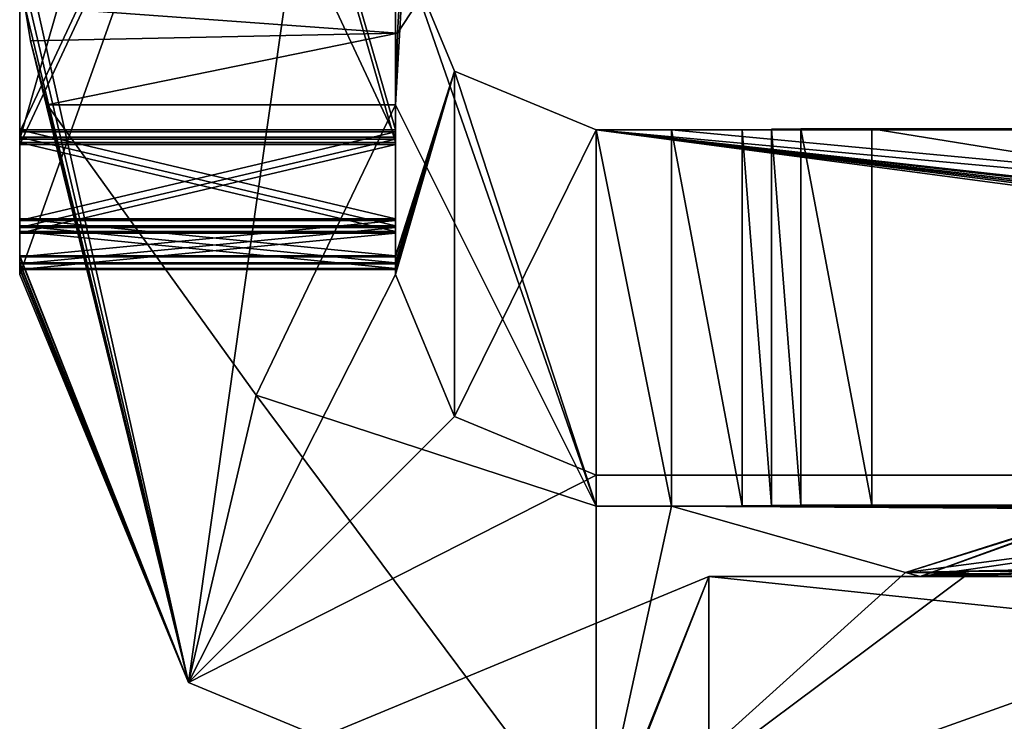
# Model space of a CAD drawing. Header units: millimetres. Extents: x -228 to 228, y -26 to 186.
# Tile 2 of 86: x -224 to -220.07, y -4.58 to -1.78. Entities that reach past the tile are written whole.
import ezdxf

# ---------------------------------------------------------------- set-up
doc = ezdxf.new("R2010")
doc.units = ezdxf.units.MM
doc.header["$LTSCALE"] = 52.148148
for name, color, linetype in [('202', 7, 'CONTINUOUS'), ('204', 7, 'CONTINUOUS'), ('205', 7, 'CONTINUOUS'), ('206', 7, 'CONTINUOUS'), ('233', 7, 'CONTINUOUS'), ('494', 7, 'CONTINUOUS'), ('495', 7, 'CONTINUOUS'), ('497', 7, 'CONTINUOUS'), ('498', 7, 'CONTINUOUS'), ('499', 7, 'CONTINUOUS'), ('500', 7, 'CONTINUOUS'), ('505', 7, 'CONTINUOUS'), ('506', 7, 'CONTINUOUS'), ('507', 7, 'CONTINUOUS'), ('508', 7, 'CONTINUOUS'), ('511', 7, 'CONTINUOUS'), ('512', 7, 'CONTINUOUS'), ('513', 7, 'CONTINUOUS'), ('518', 7, 'CONTINUOUS'), ('519', 7, 'CONTINUOUS'), ('520', 7, 'CONTINUOUS'), ('521', 7, 'CONTINUOUS'), ('525', 7, 'CONTINUOUS'), ('526', 7, 'CONTINUOUS'), ('527', 7, 'CONTINUOUS'), ('529', 7, 'CONTINUOUS'), ('531', 7, 'CONTINUOUS'), ('532', 7, 'CONTINUOUS'), ('533', 7, 'CONTINUOUS'), ('534', 7, 'CONTINUOUS'), ('535', 7, 'CONTINUOUS'), ('536', 7, 'CONTINUOUS'), ('538', 7, 'CONTINUOUS'), ('539', 7, 'CONTINUOUS'), ('541', 7, 'CONTINUOUS'), ('542', 7, 'CONTINUOUS'), ('544', 7, 'CONTINUOUS'), ('545', 7, 'CONTINUOUS'), ('546', 7, 'CONTINUOUS'), ('558', 7, 'CONTINUOUS'), ('560', 7, 'CONTINUOUS')]:
    doc.layers.add(name, color=color, linetype=linetype)

msp = doc.modelspace()

# ---------------------------------------------------------------- linework, layer by layer
at = {"layer": '202', "linetype": 'Continuous'}
for points in [[(-221.25, -4, -19.16), (-223.0178, -4.7322, -19.16), (-221.25, -5.5, -19.16), (-221.25, -4, -19.16)], [(-207, -5.5, -19.16), (-207, -4, -19.16), (-221.25, -4, -19.16), (-207, -5.5, -19.16)], [(-207, -5.5, -19.16), (-221.25, -4, -19.16), (-221.25, -5.5, -19.16), (-207, -5.5, -19.16)]]:
    msp.add_3dface(points, dxfattribs=at)
at = {"layer": '204', "linetype": 'Continuous'}
for points in [[(-223.0178, -4.7322, -88.84), (-221.25, -4, -88.84), (-222.25, -6.5, -88.84), (-223.0178, -4.7322, -88.84)], [(-222.25, -6.5, -88.84), (-221.25, -4, -88.84), (-221.9571, -5.7929, -88.84), (-222.25, -6.5, -88.84)], [(-221.9571, -5.7929, -88.84), (-221.25, -4, -88.84), (-221.25, -5.5, -88.84), (-221.9571, -5.7929, -88.84)], [(-221.25, -4, -88.84), (-207, -4, -88.84), (-221.25, -5.5, -88.84), (-221.25, -4, -88.84)], [(-221.25, -5.5, -88.84), (-207, -4, -88.84), (-207, -5.5, -88.84), (-221.25, -5.5, -88.84)]]:
    msp.add_3dface(points, dxfattribs=at)
at = {"layer": '205', "linetype": 'Continuous'}
for points in [[(-221.25, -4, -19.16), (-207, -4, -19.16), (-209.65, -4, -21.0743), (-221.25, -4, -19.16)], [(-221.25, -4, -88.84), (-221.25, -4, -19.16), (-220.4076, -4, -85.8804), (-221.25, -4, -88.84)], [(-221.25, -4, -19.16), (-218.6, -4, -21.0743), (-220.4064, -4, -22.1174), (-221.25, -4, -19.16)], [(-218.6, -4, -21.0743), (-221.25, -4, -19.16), (-209.65, -4, -21.0743), (-218.6, -4, -21.0743)], [(-220.4076, -4, -24.2004), (-221.25, -4, -19.16), (-220.4064, -4, -22.1174), (-220.4076, -4, -24.2004)], [(-221.25, -4, -19.16), (-220.4076, -4, -24.2004), (-218.6, -4, -82.7543), (-221.25, -4, -19.16)], [(-221.25, -4, -19.16), (-218.6, -4, -82.7543), (-220.4064, -4, -83.7974), (-221.25, -4, -19.16)], [(-220.4076, -4, -85.8804), (-221.25, -4, -19.16), (-220.4064, -4, -83.7974), (-220.4076, -4, -85.8804)], [(-207, -4, -88.84), (-221.25, -4, -88.84), (-218.6, -4, -86.9257), (-207, -4, -88.84)], [(-218.6, -4, -86.9257), (-221.25, -4, -88.84), (-220.4076, -4, -85.8804), (-218.6, -4, -86.9257)], [(-220.4076, -4, -24.2004), (-218.6, -4, -25.2457), (-209.65, -4, -82.7543), (-220.4076, -4, -24.2004)], [(-218.6, -4, -82.7543), (-220.4076, -4, -24.2004), (-209.65, -4, -82.7543), (-218.6, -4, -82.7543)]]:
    msp.add_3dface(points, dxfattribs=at)
at = {"layer": '206', "linetype": 'Continuous'}
for points in [[(-223.0178, -4.7322, -19.16), (-221.25, -4, -19.16), (-223.0178, -4.7322, -88.84), (-223.0178, -4.7322, -19.16)], [(-221.25, -4, -19.16), (-221.25, -4, -88.84), (-223.0178, -4.7322, -88.84), (-221.25, -4, -19.16)]]:
    msp.add_3dface(points, dxfattribs=at)
at = {"layer": '233', "linetype": 'Continuous'}
for points in [[(-221.7, -3.7195, -19.791), (-221.7, -5.0966, -358.7882), (-221.4, -3.7195, -19.791), (-221.7, -3.7195, -19.791)], [(-221.4, -3.7195, -19.791), (-221.7, -5.0966, -358.7882), (-220.4661, -3.9839, -84.8864), (-221.4, -3.7195, -19.791)], [(-221.1172, -3.719, -19.6739), (-221.4, -3.7195, -19.791), (-210.0679, -3.719, -19.6571), (-221.1172, -3.719, -19.6739)], [(-210.0679, -3.719, -19.6571), (-221.4, -3.7195, -19.791), (-209.5679, -3.7195, -19.791), (-210.0679, -3.719, -19.6571)], [(-221.4, -3.7195, -19.791), (-218.6, -3.7282, -21.9354), (-209.5679, -3.7195, -19.791), (-221.4, -3.7195, -19.791)], [(-218.6, -3.7282, -21.9354), (-221.4, -3.7195, -19.791), (-219.6666, -3.7307, -22.5513), (-218.6, -3.7282, -21.9354)], [(-219.6666, -3.7307, -22.5513), (-221.4, -3.7195, -19.791), (-220.4661, -3.9839, -84.8864), (-219.6666, -3.7307, -22.5513)], [(-221, -3.7179, -19.391), (-221.1172, -3.719, -19.6739), (-210.0679, -3.719, -19.6571), (-221, -3.7179, -19.391)], [(-220.8828, -3.7159, -18.9082), (-221, -3.7171, -19.191), (-210.8, -3.716, -18.925), (-220.8828, -3.7159, -18.9082)], [(-210.8, -3.716, -18.925), (-221, -3.7171, -19.191), (-210.434, -3.7175, -19.291), (-210.8, -3.716, -18.925)], [(-221, -3.7171, -19.191), (-221, -3.7179, -19.391), (-210.434, -3.7175, -19.291), (-221, -3.7171, -19.191)], [(-210.434, -3.7175, -19.291), (-221, -3.7179, -19.391), (-210.0679, -3.719, -19.6571), (-210.434, -3.7175, -19.291)], [(-220.6, -3.7154, -18.791), (-220.8828, -3.7159, -18.9082), (-211.3, -3.7154, -18.791), (-220.6, -3.7154, -18.791)], [(-211.3, -3.7154, -18.791), (-220.8828, -3.7159, -18.9082), (-210.8, -3.716, -18.925), (-211.3, -3.7154, -18.791)], [(-219.6675, -3.7357, -23.7816), (-219.6666, -3.7307, -22.5513), (-220.4661, -3.9839, -84.8864), (-219.6675, -3.7357, -23.7816)], [(-218.6, -3.7382, -24.399), (-219.6675, -3.7357, -23.7816), (-220.4661, -3.9839, -84.8864), (-218.6, -3.7382, -24.399)], [(-218.6, -3.7382, -24.399), (-220.4661, -3.9839, -84.8864), (-209.65, -3.7382, -24.399), (-218.6, -3.7382, -24.399)], [(-220.4661, -3.9839, -84.8864), (-220.2124, -3.9801, -83.9488), (-209.65, -3.7382, -24.399), (-220.4661, -3.9839, -84.8864)], [(-220.2124, -3.9801, -83.9488), (-219.5289, -3.9774, -83.2679), (-209.65, -3.7382, -24.399), (-220.2124, -3.9801, -83.9488)], [(-220.4661, -3.9839, -84.8864), (-221.7, -5.0966, -358.7882), (-220.215, -3.9878, -85.8305), (-220.4661, -3.9839, -84.8864)], [(-221.7, -5.0966, -358.7882), (-218.6, -3.9916, -86.7669), (-220.215, -3.9878, -85.8305), (-221.7, -5.0966, -358.7882)], [(-218.6, -3.9916, -86.7669), (-221.7, -5.0966, -358.7882), (-219.6857, -4.7456, -272.3807), (-218.6, -3.9916, -86.7669)]]:
    msp.add_3dface(points, dxfattribs=at)
at = {"layer": '494', "linetype": 'Continuous'}
for points in [[(-222.5, -1.4195, -19.8004), (-222.2071, 3, -19.1112), (-222.5, -2.1195, -19.7975), (-222.5, -1.4195, -19.8004)], [(-222.5, -2.1195, -19.7975), (-222.2071, 3, -19.1112), (-222.4929, -1.8343, -19.6796), (-222.5, -2.1195, -19.7975)], [(-222.4929, -1.8343, -19.6796), (-222.2071, 3, -19.1112), (-222.4165, -1.7179, -19.3992), (-222.4929, -1.8343, -19.6796)]]:
    msp.add_3dface(points, dxfattribs=at)
at = {"layer": '495', "linetype": 'Continuous'}
for points in [[(-222.5, 3, -19.8183), (-222.5, -1.4195, -19.8004), (-222.5, -2.7215, -340.2977), (-222.5, 3, -19.8183)], [(-222.5, 2.9805, -339.8209), (-222.5, 3, -19.8183), (-222.5, -2.2195, -339.7998), (-222.5, 2.9805, -339.8209)], [(-222.5, -2.2195, -339.7998), (-222.5, 3, -19.8183), (-222.5, -2.5736, -339.9448), (-222.5, -2.2195, -339.7998)], [(-222.5, -2.5736, -339.9448), (-222.5, 3, -19.8183), (-222.5, -2.7215, -340.2977), (-222.5, -2.5736, -339.9448)]]:
    msp.add_3dface(points, dxfattribs=at)
at = {"layer": '497', "linetype": 'Continuous'}
for points in [[(-224, -1.4195, -19.8004), (-224, 2.9805, -339.8209), (-224, -2.2195, -339.7998), (-224, -1.4195, -19.8004)], [(-224, -2.7215, -340.2977), (-224, -1.4195, -19.8004), (-224, -2.5736, -339.9448), (-224, -2.7215, -340.2977)], [(-224, -2.5736, -339.9448), (-224, -1.4195, -19.8004), (-224, -2.2195, -339.7998), (-224, -2.5736, -339.9448)]]:
    msp.add_3dface(points, dxfattribs=at)
at = {"layer": '498', "linetype": 'Continuous'}
for points in [[(-223.9948, -1.5733, -19.6387), (-224, -1.4195, -19.8004), (-223.3263, -4.423, -358.791), (-223.9948, -1.5733, -19.6387)], [(-224, -1.4195, -19.8004), (-224, -2.7215, -340.2977), (-223.3263, -4.423, -358.791), (-224, -1.4195, -19.8004)], [(-223.9793, -1.7261, -19.4781), (-223.9948, -1.5733, -19.6387), (-223.3263, -4.423, -358.791), (-223.9793, -1.7261, -19.4781)], [(-223.9793, -1.7261, -19.4781), (-223.3263, -4.423, -358.791), (-223.9565, -1.8643, -19.7069), (-223.9793, -1.7261, -19.4781)], [(-223.9565, -1.8643, -19.7069), (-223.3263, -4.423, -358.791), (-223.8909, -2.1195, -19.7975), (-223.9565, -1.8643, -19.7069)], [(-223.8909, -2.1195, -19.7975), (-223.3263, -4.423, -358.791), (-223.0565, -3.2769, -19.7928), (-223.8909, -2.1195, -19.7975)], [(-223.3263, -4.423, -358.791), (-224, -2.7215, -340.2977), (-224, -2.7256, -341.2977), (-223.3263, -4.423, -358.791)], [(-224, -2.7499, -347.2977), (-223.3263, -4.423, -358.791), (-224, -2.7256, -341.2977), (-224, -2.7499, -347.2977)], [(-224, -2.754, -348.2977), (-223.3263, -4.423, -358.791), (-224, -2.7499, -347.2977), (-224, -2.754, -348.2977)], [(-224, -2.7723, -352.7976), (-223.3263, -4.423, -358.791), (-224, -2.754, -348.2977), (-224, -2.7723, -352.7976)], [(-224, -2.7763, -353.7976), (-223.3263, -4.423, -358.791), (-224, -2.7723, -352.7976), (-224, -2.7763, -353.7976)], [(-224, -2.7967, -358.7976), (-223.3263, -4.423, -358.791), (-224, -2.7763, -353.7976), (-224, -2.7967, -358.7976)], [(-223.3263, -4.423, -358.791), (-221.7, -5.0966, -358.7882), (-223.0565, -3.2769, -19.7928), (-223.3263, -4.423, -358.791)], [(-221.7, -5.0966, -358.7882), (-221.7, -3.7195, -19.791), (-223.0565, -3.2769, -19.7928), (-221.7, -5.0966, -358.7882)]]:
    msp.add_3dface(points, dxfattribs=at)
at = {"layer": '499', "linetype": 'Continuous'}
for points in [[(-221.7, -3.7195, -19.791), (-222.5, -1.4195, -19.8004), (-222.5, -2.1195, -19.7975), (-221.7, -3.7195, -19.791)], [(-222.5, -1.4195, -19.8004), (-221.7, -3.7195, -19.791), (-222.2657, -1.9852, -19.7981), (-222.5, -1.4195, -19.8004)], [(-222.2657, -1.9852, -19.7981), (-221.7, -3.7195, -19.791), (-221.7, -2.2195, -19.7971), (-222.2657, -1.9852, -19.7981)], [(-222.5, -2.1195, -19.7975), (-223.8909, -2.1195, -19.7975), (-223.0565, -3.2769, -19.7928), (-222.5, -2.1195, -19.7975)], [(-221.7, -3.7195, -19.791), (-222.5, -2.1195, -19.7975), (-223.0565, -3.2769, -19.7928), (-221.7, -3.7195, -19.791)], [(-221.7, -3.7195, -19.791), (-221.4, -3.7195, -19.791), (-221.7, -2.2195, -19.7971), (-221.7, -3.7195, -19.791)], [(-221.7, -2.2195, -19.7971), (-221.4, -3.7195, -19.791), (-221.4, -2.2195, -19.7971), (-221.7, -2.2195, -19.7971)]]:
    msp.add_3dface(points, dxfattribs=at)
at = {"layer": '500', "linetype": 'Continuous'}
for points in [[(-223.9793, -1.7261, -19.4781), (-222.4929, -1.8343, -19.6796), (-222.4165, -1.7179, -19.3992), (-223.9793, -1.7261, -19.4781)], [(-222.4929, -1.8343, -19.6796), (-223.9793, -1.7261, -19.4781), (-223.9565, -1.8643, -19.7069), (-222.4929, -1.8343, -19.6796)], [(-222.4929, -1.8343, -19.6796), (-223.9565, -1.8643, -19.7069), (-223.8909, -2.1195, -19.7975), (-222.4929, -1.8343, -19.6796)], [(-222.5, -2.1195, -19.7975), (-222.4929, -1.8343, -19.6796), (-223.8909, -2.1195, -19.7975), (-222.5, -2.1195, -19.7975)]]:
    msp.add_3dface(points, dxfattribs=at)
at = {"layer": '505', "linetype": 'Continuous'}
for points in [[(-222.5, -2.7215, -340.2977), (-222.5, -1.4195, -19.8004), (-222.2657, -1.9852, -19.7981), (-222.5, -2.7215, -340.2977)], [(-222.5, -2.7215, -340.2977), (-222.2657, -1.9852, -19.7981), (-222.5, -2.7256, -341.2977), (-222.5, -2.7215, -340.2977)], [(-222.5, -2.7763, -353.7976), (-222.2657, -1.9852, -19.7981), (-222.5, -2.7967, -358.7976), (-222.5, -2.7763, -353.7976)], [(-222.2657, -1.9852, -19.7981), (-222.5, -2.7763, -353.7976), (-222.5, -2.7723, -352.7976), (-222.2657, -1.9852, -19.7981)], [(-222.5, -2.7967, -358.7976), (-222.2657, -1.9852, -19.7981), (-222.2657, -3.3623, -358.7953), (-222.5, -2.7967, -358.7976)], [(-222.5, -2.7256, -341.2977), (-222.2657, -1.9852, -19.7981), (-222.5, -2.7499, -347.2977), (-222.5, -2.7256, -341.2977)], [(-222.5, -2.7499, -347.2977), (-222.2657, -1.9852, -19.7981), (-222.5, -2.754, -348.2977), (-222.5, -2.7499, -347.2977)], [(-222.5, -2.754, -348.2977), (-222.2657, -1.9852, -19.7981), (-222.5, -2.7723, -352.7976), (-222.5, -2.754, -348.2977)], [(-222.2657, -1.9852, -19.7981), (-221.7, -2.2195, -19.7971), (-222.2657, -3.3623, -358.7953), (-222.2657, -1.9852, -19.7981)], [(-222.2657, -3.3623, -358.7953), (-221.7, -2.2195, -19.7971), (-221.7, -3.5966, -358.7943), (-222.2657, -3.3623, -358.7953)]]:
    msp.add_3dface(points, dxfattribs=at)
at = {"layer": '506', "linetype": 'Continuous'}
for points in [[(-222.5, 1.2745, -354.4606), (-222.5, -2.7967, -358.7976), (-222.5, 1.4196, -354.8147), (-222.5, 1.2745, -354.4606)], [(-222.5, 1.4196, -354.8147), (-222.5, -2.7967, -358.7976), (-222.5, 1.4033, -358.8146), (-222.5, 1.4196, -354.8147)], [(-222.5, 0.9216, -354.3127), (-222.5, -2.7967, -358.7976), (-222.5, 1.2745, -354.4606), (-222.5, 0.9216, -354.3127)], [(-222.5, -2.2784, -354.2997), (-222.5, -2.7967, -358.7976), (-222.5, 0.9216, -354.3127), (-222.5, -2.2784, -354.2997)], [(-222.5, -2.6313, -354.1518), (-222.5, -2.7967, -358.7976), (-222.5, -2.2784, -354.2997), (-222.5, -2.6313, -354.1518)], [(-222.5, -2.7763, -353.7976), (-222.5, -2.7967, -358.7976), (-222.5, -2.6313, -354.1518), (-222.5, -2.7763, -353.7976)]]:
    msp.add_3dface(points, dxfattribs=at)
at = {"layer": '507', "linetype": 'Continuous'}
for points in [[(-222.5, -2.6313, -354.1518), (-222.5, -2.2784, -354.2997), (-224, -2.6313, -354.1518), (-222.5, -2.6313, -354.1518)], [(-222.5, -2.2784, -354.2997), (-224, -2.2784, -354.2997), (-224, -2.6313, -354.1518), (-222.5, -2.2784, -354.2997)], [(-224, -2.7763, -353.7976), (-222.5, -2.7763, -353.7976), (-222.5, -2.6313, -354.1518), (-224, -2.7763, -353.7976)], [(-224, -2.7763, -353.7976), (-222.5, -2.6313, -354.1518), (-224, -2.6313, -354.1518), (-224, -2.7763, -353.7976)]]:
    msp.add_3dface(points, dxfattribs=at)
at = {"layer": '508', "linetype": 'Continuous'}
for points in [[(-224, 1.4033, -358.8146), (-224, -2.2784, -354.2997), (-224, 1.4196, -354.8147), (-224, 1.4033, -358.8146)], [(-224, 1.4196, -354.8147), (-224, -2.2784, -354.2997), (-224, 1.2745, -354.4606), (-224, 1.4196, -354.8147)], [(-224, -2.7967, -358.7976), (-224, -2.6313, -354.1518), (-224, 1.4033, -358.8146), (-224, -2.7967, -358.7976)], [(-224, -2.6313, -354.1518), (-224, -2.2784, -354.2997), (-224, 1.4033, -358.8146), (-224, -2.6313, -354.1518)], [(-224, 1.2745, -354.4606), (-224, -2.2784, -354.2997), (-224, 0.9216, -354.3127), (-224, 1.2745, -354.4606)], [(-224, -2.7967, -358.7976), (-224, -2.7763, -353.7976), (-224, -2.6313, -354.1518), (-224, -2.7967, -358.7976)]]:
    msp.add_3dface(points, dxfattribs=at)
at = {"layer": '511', "linetype": 'Continuous'}
for points in [[(-222.5, -2.2784, -354.2997), (-222.5, 0.9216, -354.3127), (-224, -2.2784, -354.2997), (-222.5, -2.2784, -354.2997)], [(-224, -2.2784, -354.2997), (-222.5, 0.9216, -354.3127), (-224, 0.9216, -354.3127), (-224, -2.2784, -354.2997)]]:
    msp.add_3dface(points, dxfattribs=at)
at = {"layer": '512', "linetype": 'Continuous'}
for points in [[(-223.3263, -4.423, -358.791), (-224, -2.7967, -358.7976), (-222.5, 1.4033, -358.8146), (-223.3263, -4.423, -358.791)], [(-222.5, 1.4033, -358.8146), (-224, -2.7967, -358.7976), (-224, 1.4033, -358.8146), (-222.5, 1.4033, -358.8146)], [(-222.5, -2.7967, -358.7976), (-223.3263, -4.423, -358.791), (-222.5, 1.4033, -358.8146), (-222.5, -2.7967, -358.7976)], [(-223.3263, -4.423, -358.791), (-222.5, -2.7967, -358.7976), (-222.2657, -3.3623, -358.7953), (-223.3263, -4.423, -358.791)], [(-223.3263, -4.423, -358.791), (-222.2657, -3.3623, -358.7953), (-221.7, -3.5966, -358.7943), (-223.3263, -4.423, -358.791)], [(-221.7, -5.0966, -358.7882), (-223.3263, -4.423, -358.791), (-221.7, -3.5966, -358.7943), (-221.7, -5.0966, -358.7882)], [(-211.3321, -5.0966, -358.7882), (-221.7, -5.0966, -358.7882), (-211.3321, -3.5966, -358.7943), (-211.3321, -5.0966, -358.7882)], [(-221.7, -5.0966, -358.7882), (-221.7, -3.5966, -358.7943), (-211.3321, -3.5966, -358.7943), (-221.7, -5.0966, -358.7882)]]:
    msp.add_3dface(points, dxfattribs=at)
at = {"layer": '513', "linetype": 'Continuous'}
for points in [[(-206.8, -3.5942, -358.1943), (-209.3, -3.5926, -357.7943), (-221.7, -2.2195, -19.7971), (-206.8, -3.5942, -358.1943)], [(-221.7, -2.2195, -19.7971), (-209.3, -3.5926, -357.7943), (-209.6, -3.5926, -357.7943), (-221.7, -2.2195, -19.7971)], [(-206.8, -3.5942, -358.1943), (-221.7, -2.2195, -19.7971), (-221.4, -2.2195, -19.7971), (-206.8, -3.5942, -358.1943)], [(-221.7, -3.5966, -358.7943), (-221.7, -2.2195, -19.7971), (-211.3321, -3.5966, -358.7943), (-221.7, -3.5966, -358.7943)], [(-211.3321, -3.5966, -358.7943), (-221.7, -2.2195, -19.7971), (-210.8321, -3.5961, -358.6604), (-211.3321, -3.5966, -358.7943)], [(-210.8321, -3.5961, -358.6604), (-221.7, -2.2195, -19.7971), (-210.466, -3.5946, -358.2943), (-210.8321, -3.5961, -358.6604)], [(-210.466, -3.5946, -358.2943), (-221.7, -2.2195, -19.7971), (-210.1, -3.5931, -357.9283), (-210.466, -3.5946, -358.2943)], [(-210.1, -3.5931, -357.9283), (-221.7, -2.2195, -19.7971), (-209.6, -3.5926, -357.7943), (-210.1, -3.5931, -357.9283)], [(-209.5679, -2.2195, -19.7971), (-221.4, -2.2195, -19.7971), (-221.1172, -2.219, -19.68), (-209.5679, -2.2195, -19.7971)], [(-206.8, -3.5942, -358.1943), (-221.4, -2.2195, -19.7971), (-209.5679, -2.2195, -19.7971), (-206.8, -3.5942, -358.1943)], [(-221, -2.2179, -19.3971), (-210.0679, -2.219, -19.6632), (-221.1172, -2.219, -19.68), (-221, -2.2179, -19.3971)], [(-210.0679, -2.219, -19.6632), (-209.5679, -2.2195, -19.7971), (-221.1172, -2.219, -19.68), (-210.0679, -2.219, -19.6632)], [(-220.8828, -2.2159, -18.9143), (-210.8, -2.216, -18.9311), (-221, -2.2171, -19.1971), (-220.8828, -2.2159, -18.9143)], [(-210.8, -2.216, -18.9311), (-210.434, -2.2175, -19.2971), (-221, -2.2171, -19.1971), (-210.8, -2.216, -18.9311)], [(-221, -2.2171, -19.1971), (-210.434, -2.2175, -19.2971), (-221, -2.2179, -19.3971), (-221, -2.2171, -19.1971)], [(-210.434, -2.2175, -19.2971), (-210.0679, -2.219, -19.6632), (-221, -2.2179, -19.3971), (-210.434, -2.2175, -19.2971)], [(-220.6, -2.2154, -18.7971), (-210.8, -2.216, -18.9311), (-220.8828, -2.2159, -18.9143), (-220.6, -2.2154, -18.7971)], [(-211.3, -2.2154, -18.7971), (-210.8, -2.216, -18.9311), (-220.6, -2.2154, -18.7971), (-211.3, -2.2154, -18.7971)]]:
    msp.add_3dface(points, dxfattribs=at)
at = {"layer": '518', "linetype": 'Continuous'}
for points in [[(-220.6, -3.7154, -18.791), (-211.3, -3.7154, -18.791), (-220.6, -2.2154, -18.7971), (-220.6, -3.7154, -18.791)], [(-211.3, -3.7154, -18.791), (-211.3, -2.2154, -18.7971), (-220.6, -2.2154, -18.7971), (-211.3, -3.7154, -18.791)]]:
    msp.add_3dface(points, dxfattribs=at)
at = {"layer": '519', "linetype": 'Continuous'}
for points in [[(-220.8828, -3.7159, -18.9082), (-220.8828, -2.2159, -18.9143), (-221, -2.2171, -19.1971), (-220.8828, -3.7159, -18.9082)], [(-221, -3.7171, -19.191), (-220.8828, -3.7159, -18.9082), (-221, -2.2171, -19.1971), (-221, -3.7171, -19.191)], [(-220.6, -3.7154, -18.791), (-220.6, -2.2154, -18.7971), (-220.8828, -2.2159, -18.9143), (-220.6, -3.7154, -18.791)], [(-220.8828, -3.7159, -18.9082), (-220.6, -3.7154, -18.791), (-220.8828, -2.2159, -18.9143), (-220.8828, -3.7159, -18.9082)]]:
    msp.add_3dface(points, dxfattribs=at)
at = {"layer": '520', "linetype": 'Continuous'}
for points in [[(-221, -3.7179, -19.391), (-221, -3.7171, -19.191), (-221, -2.2171, -19.1971), (-221, -3.7179, -19.391)], [(-221, -3.7179, -19.391), (-221, -2.2171, -19.1971), (-221, -2.2179, -19.3971), (-221, -3.7179, -19.391)]]:
    msp.add_3dface(points, dxfattribs=at)
at = {"layer": '521', "linetype": 'Continuous'}
for points in [[(-221.4, -2.2195, -19.7971), (-221.1172, -3.719, -19.6739), (-221.1172, -2.219, -19.68), (-221.4, -2.2195, -19.7971)], [(-221.4, -3.7195, -19.791), (-221.1172, -3.719, -19.6739), (-221.4, -2.2195, -19.7971), (-221.4, -3.7195, -19.791)], [(-221, -3.7179, -19.391), (-221, -2.2179, -19.3971), (-221.1172, -2.219, -19.68), (-221, -3.7179, -19.391)], [(-221.1172, -3.719, -19.6739), (-221, -3.7179, -19.391), (-221.1172, -2.219, -19.68), (-221.1172, -3.719, -19.6739)]]:
    msp.add_3dface(points, dxfattribs=at)
at = {"layer": '525', "linetype": 'Continuous'}
for points in [[(-224, -2.7763, -353.7976), (-224, -2.7723, -352.7976), (-222.5, -2.7723, -352.7976), (-224, -2.7763, -353.7976)], [(-222.5, -2.7763, -353.7976), (-224, -2.7763, -353.7976), (-222.5, -2.7723, -352.7976), (-222.5, -2.7763, -353.7976)]]:
    msp.add_3dface(points, dxfattribs=at)
at = {"layer": '526', "linetype": 'Continuous'}
for points in [[(-222.5, -2.2703, -352.2997), (-222.5, -2.6244, -352.4447), (-224, -2.2703, -352.2997), (-222.5, -2.2703, -352.2997)], [(-224, -2.2703, -352.2997), (-222.5, -2.6244, -352.4447), (-224, -2.6244, -352.4447), (-224, -2.2703, -352.2997)], [(-222.5, -2.7723, -352.7976), (-224, -2.7723, -352.7976), (-224, -2.6244, -352.4447), (-222.5, -2.7723, -352.7976)], [(-222.5, -2.6244, -352.4447), (-222.5, -2.7723, -352.7976), (-224, -2.6244, -352.4447), (-222.5, -2.6244, -352.4447)]]:
    msp.add_3dface(points, dxfattribs=at)
at = {"layer": '527', "linetype": 'Continuous'}
for points in [[(-224, 2.9439, -348.8208), (-224, -2.2703, -352.2997), (-224, -2.256, -348.7997), (-224, 2.9439, -348.8208)], [(-224, -2.2703, -352.2997), (-224, 2.9439, -348.8208), (-224, 2.9297, -352.3208), (-224, -2.2703, -352.2997)], [(-224, -2.2703, -352.2997), (-224, -2.6244, -352.4447), (-224, -2.256, -348.7997), (-224, -2.2703, -352.2997)], [(-224, -2.256, -348.7997), (-224, -2.6244, -352.4447), (-224, -2.609, -348.6518), (-224, -2.256, -348.7997)], [(-224, -2.7723, -352.7976), (-224, -2.754, -348.2977), (-224, -2.609, -348.6518), (-224, -2.7723, -352.7976)], [(-224, -2.6244, -352.4447), (-224, -2.7723, -352.7976), (-224, -2.609, -348.6518), (-224, -2.6244, -352.4447)]]:
    msp.add_3dface(points, dxfattribs=at)
at = {"layer": '529', "linetype": 'Continuous'}
for points in [[(-222.5, 2.9297, -352.3208), (-222.5, 2.9439, -348.8208), (-222.5, -2.256, -348.7997), (-222.5, 2.9297, -352.3208)], [(-222.5, -2.2703, -352.2997), (-222.5, 2.9297, -352.3208), (-222.5, -2.256, -348.7997), (-222.5, -2.2703, -352.2997)], [(-222.5, -2.609, -348.6518), (-222.5, -2.2703, -352.2997), (-222.5, -2.256, -348.7997), (-222.5, -2.609, -348.6518)], [(-222.5, -2.6244, -352.4447), (-222.5, -2.2703, -352.2997), (-222.5, -2.609, -348.6518), (-222.5, -2.6244, -352.4447)], [(-222.5, -2.754, -348.2977), (-222.5, -2.6244, -352.4447), (-222.5, -2.609, -348.6518), (-222.5, -2.754, -348.2977)], [(-222.5, -2.754, -348.2977), (-222.5, -2.7723, -352.7976), (-222.5, -2.6244, -352.4447), (-222.5, -2.754, -348.2977)]]:
    msp.add_3dface(points, dxfattribs=at)
at = {"layer": '531', "linetype": 'Continuous'}
for points in [[(-222.5, -2.2703, -352.2997), (-224, -2.2703, -352.2997), (-224, 2.9297, -352.3208), (-222.5, -2.2703, -352.2997)], [(-222.5, -2.2703, -352.2997), (-224, 2.9297, -352.3208), (-222.5, 2.9297, -352.3208), (-222.5, -2.2703, -352.2997)]]:
    msp.add_3dface(points, dxfattribs=at)
at = {"layer": '532', "linetype": 'Continuous'}
for points in [[(-224, -2.256, -348.7997), (-224, -2.609, -348.6518), (-222.5, -2.256, -348.7997), (-224, -2.256, -348.7997)], [(-224, -2.609, -348.6518), (-222.5, -2.609, -348.6518), (-222.5, -2.256, -348.7997), (-224, -2.609, -348.6518)], [(-224, -2.754, -348.2977), (-222.5, -2.754, -348.2977), (-222.5, -2.609, -348.6518), (-224, -2.754, -348.2977)], [(-224, -2.609, -348.6518), (-224, -2.754, -348.2977), (-222.5, -2.609, -348.6518), (-224, -2.609, -348.6518)]]:
    msp.add_3dface(points, dxfattribs=at)
at = {"layer": '533', "linetype": 'Continuous'}
for points in [[(-224, 2.9439, -348.8208), (-224, -2.256, -348.7997), (-222.5, 2.9439, -348.8208), (-224, 2.9439, -348.8208)], [(-222.5, 2.9439, -348.8208), (-224, -2.256, -348.7997), (-222.5, -2.256, -348.7997), (-222.5, 2.9439, -348.8208)]]:
    msp.add_3dface(points, dxfattribs=at)
at = {"layer": '534', "linetype": 'Continuous'}
for points in [[(-224, -2.754, -348.2977), (-224, -2.7499, -347.2977), (-222.5, -2.7499, -347.2977), (-224, -2.754, -348.2977)], [(-224, -2.754, -348.2977), (-222.5, -2.7499, -347.2977), (-222.5, -2.754, -348.2977), (-224, -2.754, -348.2977)]]:
    msp.add_3dface(points, dxfattribs=at)
at = {"layer": '535', "linetype": 'Continuous'}
for points in [[(-222.5, -2.2479, -346.7997), (-222.5, -2.602, -346.9447), (-224, -2.2479, -346.7997), (-222.5, -2.2479, -346.7997)], [(-224, -2.2479, -346.7997), (-222.5, -2.602, -346.9447), (-224, -2.602, -346.9447), (-224, -2.2479, -346.7997)], [(-222.5, -2.7499, -347.2977), (-224, -2.7499, -347.2977), (-224, -2.602, -346.9447), (-222.5, -2.7499, -347.2977)], [(-222.5, -2.602, -346.9447), (-222.5, -2.7499, -347.2977), (-224, -2.602, -346.9447), (-222.5, -2.602, -346.9447)]]:
    msp.add_3dface(points, dxfattribs=at)
at = {"layer": '536', "linetype": 'Continuous'}
for points in [[(-224, 1.4703, -342.3148), (-224, 1.4541, -346.3148), (-224, -2.2276, -341.7998), (-224, 1.4703, -342.3148)], [(-224, 1.3253, -341.9607), (-224, 1.4703, -342.3148), (-224, -2.2276, -341.7998), (-224, 1.3253, -341.9607)], [(-224, -2.2276, -341.7998), (-224, 1.4541, -346.3148), (-224, -2.5805, -341.6519), (-224, -2.2276, -341.7998)], [(-224, -2.5805, -341.6519), (-224, 1.4541, -346.3148), (-224, 1.3062, -346.6677), (-224, -2.5805, -341.6519)], [(-224, 0.9724, -341.8128), (-224, 1.3253, -341.9607), (-224, -2.2276, -341.7998), (-224, 0.9724, -341.8128)], [(-224, 0.9521, -346.8127), (-224, -2.5805, -341.6519), (-224, 1.3062, -346.6677), (-224, 0.9521, -346.8127)], [(-224, -2.2479, -346.7997), (-224, -2.5805, -341.6519), (-224, 0.9521, -346.8127), (-224, -2.2479, -346.7997)], [(-224, -2.7256, -341.2977), (-224, -2.2479, -346.7997), (-224, -2.602, -346.9447), (-224, -2.7256, -341.2977)], [(-224, -2.2479, -346.7997), (-224, -2.7256, -341.2977), (-224, -2.5805, -341.6519), (-224, -2.2479, -346.7997)], [(-224, -2.7499, -347.2977), (-224, -2.7256, -341.2977), (-224, -2.602, -346.9447), (-224, -2.7499, -347.2977)]]:
    msp.add_3dface(points, dxfattribs=at)
at = {"layer": '538', "linetype": 'Continuous'}
for points in [[(-222.5, -2.602, -346.9447), (-222.5, -2.2479, -346.7997), (-222.5, 1.4703, -342.3148), (-222.5, -2.602, -346.9447)], [(-222.5, -2.602, -346.9447), (-222.5, 1.4703, -342.3148), (-222.5, 1.3253, -341.9607), (-222.5, -2.602, -346.9447)], [(-222.5, -2.2479, -346.7997), (-222.5, 1.4541, -346.3148), (-222.5, 1.4703, -342.3148), (-222.5, -2.2479, -346.7997)], [(-222.5, 1.4541, -346.3148), (-222.5, -2.2479, -346.7997), (-222.5, 1.3062, -346.6677), (-222.5, 1.4541, -346.3148)], [(-222.5, 0.9724, -341.8128), (-222.5, -2.602, -346.9447), (-222.5, 1.3253, -341.9607), (-222.5, 0.9724, -341.8128)], [(-222.5, 1.3062, -346.6677), (-222.5, -2.2479, -346.7997), (-222.5, 0.9521, -346.8127), (-222.5, 1.3062, -346.6677)], [(-222.5, -2.2276, -341.7998), (-222.5, -2.602, -346.9447), (-222.5, 0.9724, -341.8128), (-222.5, -2.2276, -341.7998)], [(-222.5, -2.7499, -347.2977), (-222.5, -2.602, -346.9447), (-222.5, -2.2276, -341.7998), (-222.5, -2.7499, -347.2977)], [(-222.5, -2.5805, -341.6519), (-222.5, -2.7499, -347.2977), (-222.5, -2.2276, -341.7998), (-222.5, -2.5805, -341.6519)], [(-222.5, -2.7256, -341.2977), (-222.5, -2.7499, -347.2977), (-222.5, -2.5805, -341.6519), (-222.5, -2.7256, -341.2977)]]:
    msp.add_3dface(points, dxfattribs=at)
at = {"layer": '539', "linetype": 'Continuous'}
for points in [[(-222.5, -2.2479, -346.7997), (-224, -2.2479, -346.7997), (-224, 0.9521, -346.8127), (-222.5, -2.2479, -346.7997)], [(-222.5, -2.2479, -346.7997), (-224, 0.9521, -346.8127), (-222.5, 0.9521, -346.8127), (-222.5, -2.2479, -346.7997)]]:
    msp.add_3dface(points, dxfattribs=at)
at = {"layer": '541', "linetype": 'Continuous'}
for points in [[(-224, -2.2276, -341.7998), (-224, -2.5805, -341.6519), (-222.5, -2.2276, -341.7998), (-224, -2.2276, -341.7998)], [(-224, -2.5805, -341.6519), (-222.5, -2.5805, -341.6519), (-222.5, -2.2276, -341.7998), (-224, -2.5805, -341.6519)], [(-224, -2.7256, -341.2977), (-222.5, -2.7256, -341.2977), (-222.5, -2.5805, -341.6519), (-224, -2.7256, -341.2977)], [(-224, -2.5805, -341.6519), (-224, -2.7256, -341.2977), (-222.5, -2.5805, -341.6519), (-224, -2.5805, -341.6519)]]:
    msp.add_3dface(points, dxfattribs=at)
at = {"layer": '542', "linetype": 'Continuous'}
for points in [[(-224, 0.9724, -341.8128), (-224, -2.2276, -341.7998), (-222.5, 0.9724, -341.8128), (-224, 0.9724, -341.8128)], [(-224, -2.2276, -341.7998), (-222.5, -2.2276, -341.7998), (-222.5, 0.9724, -341.8128), (-224, -2.2276, -341.7998)]]:
    msp.add_3dface(points, dxfattribs=at)
at = {"layer": '544', "linetype": 'Continuous'}
for points in [[(-224, -2.7215, -340.2977), (-222.5, -2.7215, -340.2977), (-224, -2.7256, -341.2977), (-224, -2.7215, -340.2977)], [(-224, -2.7256, -341.2977), (-222.5, -2.7215, -340.2977), (-222.5, -2.7256, -341.2977), (-224, -2.7256, -341.2977)]]:
    msp.add_3dface(points, dxfattribs=at)
at = {"layer": '545', "linetype": 'Continuous'}
for points in [[(-222.5, -2.2195, -339.7998), (-222.5, -2.5736, -339.9448), (-224, -2.2195, -339.7998), (-222.5, -2.2195, -339.7998)], [(-222.5, -2.5736, -339.9448), (-224, -2.5736, -339.9448), (-224, -2.2195, -339.7998), (-222.5, -2.5736, -339.9448)], [(-222.5, -2.5736, -339.9448), (-222.5, -2.7215, -340.2977), (-224, -2.5736, -339.9448), (-222.5, -2.5736, -339.9448)], [(-222.5, -2.7215, -340.2977), (-224, -2.7215, -340.2977), (-224, -2.5736, -339.9448), (-222.5, -2.7215, -340.2977)]]:
    msp.add_3dface(points, dxfattribs=at)
at = {"layer": '546', "linetype": 'Continuous'}
for points in [[(-222.5, 2.9805, -339.8209), (-222.5, -2.2195, -339.7998), (-224, 2.9805, -339.8209), (-222.5, 2.9805, -339.8209)], [(-224, 2.9805, -339.8209), (-222.5, -2.2195, -339.7998), (-224, -2.2195, -339.7998), (-224, 2.9805, -339.8209)]]:
    msp.add_3dface(points, dxfattribs=at)
at = {"layer": '558', "linetype": 'Continuous'}
for points in [[(-220.4076, -4, -24.2004), (-220.4064, -4, -22.1174), (-219.6666, -3.7307, -22.5513), (-220.4076, -4, -24.2004)], [(-220.4076, -4, -24.2004), (-219.6666, -3.7307, -22.5513), (-219.6675, -3.7357, -23.7816), (-220.4076, -4, -24.2004)], [(-220.4064, -4, -22.1174), (-218.6, -4, -21.0743), (-219.6666, -3.7307, -22.5513), (-220.4064, -4, -22.1174)], [(-218.6, -3.7382, -24.399), (-220.4076, -4, -24.2004), (-219.6675, -3.7357, -23.7816), (-218.6, -3.7382, -24.399)], [(-220.4076, -4, -24.2004), (-218.6, -3.7382, -24.399), (-218.6, -3.9331, -24.8026), (-220.4076, -4, -24.2004)], [(-218.6, -4, -25.2457), (-220.4076, -4, -24.2004), (-218.6, -3.9331, -24.8026), (-218.6, -4, -25.2457)]]:
    msp.add_3dface(points, dxfattribs=at)
at = {"layer": '560', "linetype": 'Continuous'}
for points in [[(-220.4064, -4, -83.7974), (-220.2124, -3.9801, -83.9488), (-220.4661, -3.9839, -84.8864), (-220.4064, -4, -83.7974)], [(-220.4076, -4, -85.8804), (-220.4064, -4, -83.7974), (-220.4661, -3.9839, -84.8864), (-220.4076, -4, -85.8804)], [(-220.4076, -4, -85.8804), (-220.4661, -3.9839, -84.8864), (-220.215, -3.9878, -85.8305), (-220.4076, -4, -85.8804)], [(-218.6, -3.9916, -86.7669), (-220.4076, -4, -85.8804), (-220.215, -3.9878, -85.8305), (-218.6, -3.9916, -86.7669)], [(-220.4076, -4, -85.8804), (-218.6, -3.9916, -86.7669), (-218.6, -3.9979, -86.8462), (-220.4076, -4, -85.8804)], [(-218.6, -4, -86.9257), (-220.4076, -4, -85.8804), (-218.6, -3.9979, -86.8462), (-218.6, -4, -86.9257)], [(-220.4064, -4, -83.7974), (-218.6, -4, -82.7543), (-219.5289, -3.9774, -83.2679), (-220.4064, -4, -83.7974)], [(-220.4064, -4, -83.7974), (-219.5289, -3.9774, -83.2679), (-220.2124, -3.9801, -83.9488), (-220.4064, -4, -83.7974)]]:
    msp.add_3dface(points, dxfattribs=at)

doc.saveas('drawing.dxf')
